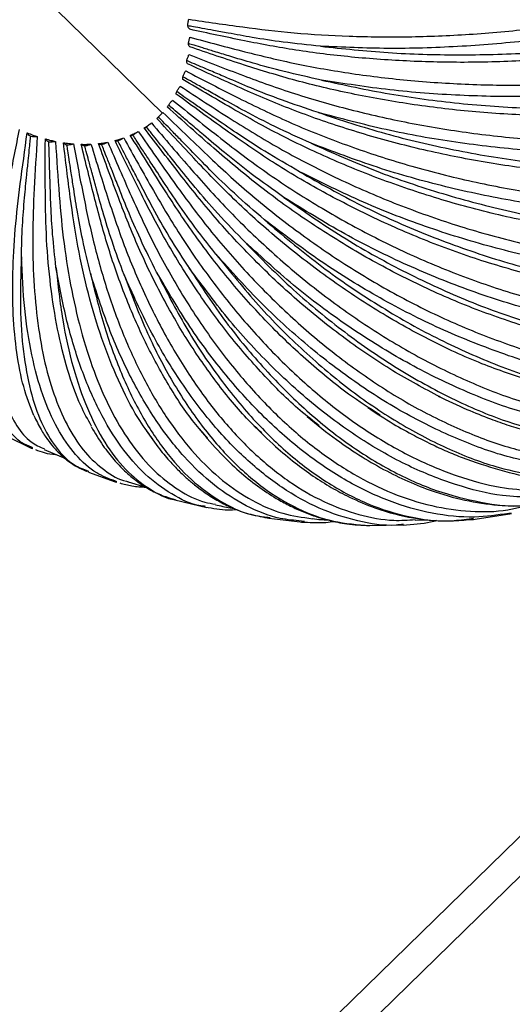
# Paper-space layout '_Trimétrica' of a CAD drawing. Header units: millimetres. Extents: x -718 to 155, y -810 to 550.
# Tile 13 of 29: x -612 to -552, y -546 to -425. Entities that reach past the tile are written whole.
import ezdxf

# ---------------------------------------------------------------- set-up
doc = ezdxf.new("R2010")
doc.units = ezdxf.units.MM

psp = doc.layouts.new('_Trimétrica')

# ---------------------------------------------------------------- linework, layer by layer
at = {"color": 7, "linetype": 'Continuous', "lineweight": 25}
for p, q in [((-594.97, -436.91), (-623.59, -408.97)), ((-595.66, -437.57), (-595.32, -437.25)), ((-613.99, -476.47), (-611.01, -477.92)), ((-611.02, -477.92), (-610.83, -477.98)), ((-610.82, -477.87), (-610.96, -477.8)), ((-609.42, -478.09), (-606.83, -479.18)), ((-604.08, -480.72), (-603.95, -480.78)), ((-603.99, -480.88), (-600.74, -482.05)), ((-600.55, -482.04), (-600.71, -481.97)), ((-600.74, -482.05), (-600.53, -482.1)), ((-599.14, -482.03), (-597, -482.69)), ((-593.44, -484.24), (-589.53, -485.17)), ((-582.14, -486.45), (-581.94, -486.49)), ((-582.08, -486.36), (-581.77, -486.4)), ((-581.96, -486.5), (-577.8, -486.98)), ((-564.07, -486.75), (-562.68, -486.68)), ((-557.49, -486.67), (-556.91, -486.64)), ((-557.47, -486.57), (-556.92, -486.51)), ((-557.02, -486.65), (-552.49, -485.96)), ((-552.32, -485.88), (-552.61, -485.91)), ((-552.6, -485.98), (-552.29, -485.91)), ((-577.96, -486.97), (-577.55, -486.97)), ((-577.59, -486.89), (-577.95, -486.85)), ((-569.77, -487.39), (-565.4, -487.33)), ((-549.81, -524.06), (-682.99, -654.05)), ((-676.71, -652.77), (-548.78, -527.92))]:
    psp.add_line(p, q, dxfattribs=at)
for points, knots in [([(-591.75, -425.44), (-589.55, -425.76), (-585.32, -426.38), (-578.83, -427.16), (-572.07, -427.56), (-564.9, -427.64), (-557.4, -427.33), (-549.67, -426.64), (-541.85, -425.54), (-534.07, -424.04), (-526.47, -422.17), (-519.2, -419.96), (-512.38, -417.45), (-506.11, -414.69), (-500.47, -411.76), (-495.52, -408.7), (-491.27, -405.58), (-487.69, -402.42), (-484.7, -399.17), (-482.29, -395.79), (-480.5, -392.28), (-479.5, -388.69), (-479.17, -385.86), (-479.48, -384.27), (-479.56, -383.86)], [0, 0, 0, 0, 0.047035, 0.090241, 0.134985, 0.181118, 0.228453, 0.276767, 0.325804, 0.375286, 0.424916, 0.474394, 0.523425, 0.571729, 0.619051, 0.66517, 0.709897, 0.753085, 0.796273, 0.841, 0.887118, 0.934441, 0.982745, 1, 1, 1, 1]), ([(-478.93, -385.16), (-478.82, -385.9), (-478.53, -387.95), (-479.18, -391.42), (-480.78, -395.52), (-483.42, -399.61), (-487.02, -403.64), (-491.54, -407.55), (-496.91, -411.27), (-503.03, -414.74), (-509.81, -417.92), (-517.17, -420.76), (-525.01, -423.24), (-533.23, -425.32), (-541.69, -426.96), (-550.28, -428.14), (-558.89, -428.85), (-567.42, -429.1), (-572.9, -428.86), (-575.63, -428.74)], [0, 0, 0, 0, 0.033907, 0.094412, 0.154446, 0.214823, 0.275607, 0.336365, 0.396868, 0.457472, 0.517541, 0.577775, 0.638302, 0.69834, 0.758679, 0.819118, 0.879147, 0.939598, 1, 1, 1, 1]), ([(-575.63, -428.74), (-572.89, -429.03), (-567.4, -429.62), (-558.83, -429.86), (-550.18, -429.64), (-541.54, -428.9), (-533.04, -427.68), (-524.79, -425.98), (-516.91, -423.82), (-509.52, -421.25), (-502.72, -418.29), (-496.59, -414.98), (-491.23, -411.37), (-486.69, -407.5), (-483.08, -403.43), (-480.42, -399.23), (-478.86, -394.98), (-478.22, -391.7), (-478.45, -389.88), (-478.5, -389.47)], [0, 0, 0, 0, 0.061175, 0.122291, 0.183895, 0.245005, 0.30619, 0.367772, 0.428838, 0.490114, 0.551635, 0.612677, 0.674069, 0.735874, 0.797652, 0.859172, 0.920795, 0.981872, 1, 1, 1, 1]), ([(-486.01, -407.24), (-486.39, -407.67), (-487.73, -409.18), (-490.69, -411.68), (-494.92, -414.74), (-499.89, -417.69), (-505.54, -420.46), (-511.83, -423.01), (-518.68, -425.26), (-525.98, -427.17), (-533.61, -428.69), (-541.43, -429.81), (-549.29, -430.5), (-557.06, -430.77), (-564.61, -430.63), (-571.82, -430.12), (-578.62, -429.28), (-585.15, -428.06), (-589.41, -427.14), (-591.63, -426.66)], [0, 0, 0, 0, 0.022212, 0.078286, 0.136359, 0.196238, 0.257681, 0.320397, 0.384058, 0.448299, 0.512737, 0.576983, 0.640652, 0.703382, 0.76484, 0.824739, 0.882833, 0.938931, 1, 1, 1, 1]), ([(-591.87, -426.23), (-591.86, -426.1), (-591.83, -425.83), (-591.78, -425.57), (-591.75, -425.44)], [0, 0, 0, 0, 0.49956, 1, 1, 1, 1]), ([(-575.63, -428.74), (-577.17, -428.58), (-580, -428.28), (-583.75, -427.72), (-586.54, -427.2), (-588.59, -426.83), (-590, -426.57), (-591.06, -426.38), (-591.64, -426.28), (-591.87, -426.23)], [0, 0, 0, 0, 0.2723437, 0.5031161, 0.6895111, 0.8011647, 0.8901308, 0.9564093, 1, 1, 1, 1]), ([(-591.63, -426.66), (-591.68, -426.61), (-591.77, -426.5), (-591.83, -426.32), (-591.87, -426.23)], [0, 0, 0, 0, 0.499434, 1, 1, 1, 1]), ([(-591.79, -428.41), (-591.76, -428.28), (-591.71, -428.02), (-591.64, -427.76), (-591.6, -427.63)], [0, 0, 0, 0, 0.49956, 1, 1, 1, 1]), ([(-591.6, -427.63), (-589.37, -428.23), (-585.1, -429.38), (-578.56, -430.96), (-571.75, -432.14), (-564.53, -433), (-556.96, -433.48), (-549.18, -433.55), (-541.31, -433.18), (-533.48, -432.36), (-525.84, -431.12), (-518.56, -429.43), (-513.2, -427.91), (-510.47, -426.86), (-509.85, -426.62)], [0, 0, 0, 0, 0.0874658, 0.1678122, 0.2510183, 0.3368076, 0.4248321, 0.5146765, 0.6058666, 0.6978823, 0.7901744, 0.8821838, 0.9733614, 1, 1, 1, 1]), ([(-575.49, -432.88), (-577.03, -432.54), (-579.87, -431.92), (-583.63, -430.9), (-586.44, -430.04), (-588.5, -429.41), (-589.92, -428.98), (-590.98, -428.66), (-591.56, -428.48), (-591.79, -428.41)], [0, 0, 0, 0, 0.272345, 0.503118, 0.689513, 0.801166, 0.890132, 0.95641, 1, 1, 1, 1]), ([(-591.63, -428.81), (-591.66, -428.76), (-591.73, -428.66), (-591.77, -428.49), (-591.79, -428.41)], [0, 0, 0, 0, 0.499434, 1, 1, 1, 1]), ([(-521.08, -434.95), (-522.71, -435.28), (-526.77, -436.09), (-533.62, -436.86), (-541.43, -437.32), (-549.29, -437.29), (-557.06, -436.81), (-564.61, -435.9), (-571.82, -434.61), (-578.62, -433.01), (-585.15, -431.01), (-589.41, -429.56), (-591.63, -428.81)], [0, 0, 0, 0, 0.073158, 0.181413, 0.289343, 0.396306, 0.501689, 0.604939, 0.705566, 0.803163, 0.897406, 1, 1, 1, 1]), ([(-591.99, -430.49), (-591.95, -430.37), (-591.87, -430.12), (-591.77, -429.87), (-591.72, -429.74)], [0, 0, 0, 0, 0.49956, 1, 1, 1, 1]), ([(-591.72, -429.74), (-589.51, -430.61), (-585.27, -432.28), (-578.78, -434.62), (-572.01, -436.55), (-564.83, -438.18), (-557.31, -439.42), (-549.58, -440.22), (-541.73, -440.57), (-533.97, -440.37), (-528.75, -440.04), (-526.25, -439.64), (-526.18, -439.63)], [0, 0, 0, 0, 0.110318, 0.211657, 0.316603, 0.424807, 0.53583, 0.649148, 0.764164, 0.880221, 0.996627, 1, 1, 1, 1]), ([(-514.35, -429.55), (-515.13, -429.8), (-518.36, -430.87), (-524.54, -432.26), (-532.77, -433.7), (-541.29, -434.59), (-549.95, -434.98), (-558.62, -434.82), (-567.2, -434.18), (-572.73, -433.31), (-575.49, -432.88)], [0, 0, 0, 0, 0.043612, 0.180712, 0.316706, 0.45338, 0.590281, 0.726254, 0.863183, 1, 1, 1, 1]), ([(-575.87, -436.86), (-577.39, -436.35), (-580.21, -435.41), (-583.93, -433.95), (-586.71, -432.76), (-588.74, -431.89), (-590.14, -431.29), (-591.19, -430.84), (-591.76, -430.59), (-591.99, -430.49)], [0, 0, 0, 0, 0.2723439, 0.5031164, 0.6895115, 0.801165, 0.8901311, 0.9564094, 1, 1, 1, 1]), ([(-591.91, -430.87), (-591.93, -430.83), (-591.98, -430.73), (-591.99, -430.57), (-591.99, -430.49)], [0, 0, 0, 0, 0.4994343, 1, 1, 1, 1]), ([(-530.27, -444.42), (-531.74, -444.5), (-535.71, -444.72), (-542.41, -444.49), (-550.17, -443.8), (-557.84, -442.59), (-565.29, -440.95), (-572.4, -438.92), (-579.1, -436.58), (-585.53, -433.83), (-589.72, -431.89), (-591.91, -430.87)], [0, 0, 0, 0, 0.072123, 0.194464, 0.315707, 0.43516, 0.552194, 0.666256, 0.776884, 0.883709, 1, 1, 1, 1]), ([(-592.46, -432.81), (-592.47, -432.77), (-592.49, -432.69), (-592.48, -432.54), (-592.47, -432.47)], [0, 0, 0, 0, 0.499434, 1, 1, 1, 1]), ([(-592.47, -432.47), (-592.42, -432.35), (-592.31, -432.11), (-592.18, -431.87), (-592.12, -431.75)], [0, 0, 0, 0, 0.49956, 1, 1, 1, 1]), ([(-576.78, -440.61), (-578.26, -439.94), (-581, -438.71), (-584.63, -436.84), (-587.33, -435.33), (-589.31, -434.23), (-590.67, -433.47), (-591.68, -432.91), (-592.25, -432.59), (-592.47, -432.47)], [0, 0, 0, 0, 0.272344, 0.503116, 0.689511, 0.801165, 0.890131, 0.956409, 1, 1, 1, 1]), ([(-592.12, -431.75), (-589.96, -432.87), (-585.82, -435.03), (-579.47, -438.1), (-572.85, -440.75), (-565.81, -443.1), (-558.44, -445.05), (-550.84, -446.57), (-543.15, -447.54), (-537.29, -447.99), (-534.1, -447.93), (-533.39, -447.92)], [0, 0, 0, 0, 0.120805, 0.231777, 0.346698, 0.465187, 0.586764, 0.710854, 0.836803, 0.963892, 1, 1, 1, 1]), ([(-593.21, -434.29), (-593.15, -434.18), (-593.01, -433.96), (-592.87, -433.73), (-592.79, -433.62)], [0, 0, 0, 0, 0.49956, 1, 1, 1, 1]), ([(-592.79, -433.62), (-590.72, -434.98), (-586.74, -437.58), (-580.63, -441.33), (-574.25, -444.65), (-567.46, -447.67), (-560.32, -450.3), (-552.96, -452.45), (-545.49, -454.11), (-540.58, -454.72), (-538.12, -455.03)], [0, 0, 0, 0, 0.12546, 0.240708, 0.360059, 0.483114, 0.609376, 0.738248, 0.86905, 1, 1, 1, 1]), ([(-536.03, -451.98), (-536.29, -451.97), (-539, -451.9), (-544.34, -451.22), (-551.91, -449.91), (-559.39, -448.02), (-566.64, -445.69), (-573.56, -442.96), (-580.06, -439.93), (-586.29, -436.47), (-590.35, -434.06), (-592.46, -432.81)], [0, 0, 0, 0, 0.013764, 0.143799, 0.272667, 0.399634, 0.524029, 0.645265, 0.762851, 0.876395, 1, 1, 1, 1]), ([(-575.49, -432.88), (-572.74, -433.48), (-567.25, -434.67), (-558.68, -435.8), (-550.04, -436.42), (-541.39, -436.48), (-532.9, -435.97), (-525.51, -435.09), (-521.17, -434.15), (-519.44, -433.78)], [0, 0, 0, 0, 0.149692, 0.299241, 0.449982, 0.599515, 0.749232, 0.89992, 1, 1, 1, 1]), ([(-593.28, -434.59), (-593.28, -434.56), (-593.28, -434.49), (-593.24, -434.36), (-593.21, -434.29)], [0, 0, 0, 0, 0.4994343, 1, 1, 1, 1]), ([(-540.35, -458.63), (-542.63, -458.25), (-547.32, -457.46), (-554.5, -455.51), (-561.69, -453.02), (-568.65, -450.04), (-575.26, -446.67), (-581.48, -443.01), (-587.41, -438.91), (-591.27, -436.07), (-593.28, -434.59)], [0, 0, 0, 0, 0.124849, 0.25657, 0.386347, 0.513495, 0.637414, 0.757602, 0.873659, 1, 1, 1, 1]), ([(-578.2, -444.09), (-579.62, -443.27), (-582.25, -441.76), (-585.72, -439.51), (-588.3, -437.71), (-590.19, -436.4), (-591.49, -435.49), (-592.46, -434.82), (-593, -434.44), (-593.21, -434.29)], [0, 0, 0, 0, 0.272344, 0.503117, 0.689512, 0.801165, 0.890131, 0.95641, 1, 1, 1, 1]), ([(-594.35, -436.18), (-594.34, -436.16), (-594.32, -436.11), (-594.25, -436), (-594.21, -435.94)], [0, 0, 0, 0, 0.499434, 1, 1, 1, 1]), ([(-543.55, -464.84), (-543.69, -464.81), (-546.11, -464.41), (-550.92, -462.99), (-557.87, -460.56), (-564.69, -457.49), (-571.27, -453.95), (-577.5, -450), (-583.33, -445.77), (-588.87, -441.09), (-592.47, -437.87), (-594.35, -436.18)], [0, 0, 0, 0, 0.0081141, 0.1388941, 0.2685008, 0.3961947, 0.5213021, 0.6432327, 0.7614919, 0.8756866, 1, 1, 1, 1]), ([(-594.21, -435.94), (-594.14, -435.84), (-593.98, -435.64), (-593.81, -435.43), (-593.73, -435.32)], [0, 0, 0, 0, 0.49956, 1, 1, 1, 1]), ([(-580.1, -447.23), (-581.45, -446.28), (-583.92, -444.52), (-587.18, -441.93), (-589.61, -439.87), (-591.38, -438.36), (-592.6, -437.32), (-593.51, -436.54), (-594.02, -436.11), (-594.21, -435.94)], [0, 0, 0, 0, 0.272345, 0.503117, 0.689513, 0.801166, 0.890132, 0.95641, 1, 1, 1, 1]), ([(-593.73, -435.32), (-591.77, -436.89), (-588.02, -439.91), (-582.25, -444.28), (-576.19, -448.2), (-569.74, -451.84), (-562.94, -455.08), (-555.9, -457.82), (-548.83, -460.03), (-544.18, -460.97), (-541.9, -461.43)], [0, 0, 0, 0, 0.126018, 0.241778, 0.361659, 0.485261, 0.612084, 0.741529, 0.872912, 1, 1, 1, 1]), ([(-595.66, -437.57), (-595.64, -437.56), (-595.59, -437.52), (-595.5, -437.43), (-595.46, -437.39)], [0, 0, 0, 0, 0.499434, 1, 1, 1, 1]), ([(-595.46, -437.39), (-595.37, -437.3), (-595.19, -437.12), (-595, -436.93), (-594.9, -436.83)], [0, 0, 0, 0, 0.49956, 1, 1, 1, 1]), ([(-582.47, -449.99), (-583.71, -448.92), (-586, -446.94), (-589, -444.05), (-591.22, -441.75), (-592.85, -440.08), (-593.98, -438.92), (-594.81, -438.06), (-595.27, -437.58), (-595.46, -437.39)], [0, 0, 0, 0, 0.272344, 0.503117, 0.689512, 0.801165, 0.890131, 0.95641, 1, 1, 1, 1]), ([(-594.9, -436.83), (-593.1, -438.59), (-589.63, -441.97), (-584.28, -446.88), (-578.65, -451.35), (-572.62, -455.53), (-566.24, -459.3), (-559.61, -462.59), (-552.85, -465.24), (-547.8, -466.89), (-545.08, -467.41), (-544.59, -467.5)], [0, 0, 0, 0, 0.121787, 0.233661, 0.349516, 0.468969, 0.591534, 0.716632, 0.843605, 0.971727, 1, 1, 1, 1]), ([(-527.56, -441.12), (-529.51, -441.33), (-534.17, -441.83), (-541.88, -441.94), (-550.48, -441.56), (-559.1, -440.57), (-567.64, -439.06), (-573.13, -437.59), (-575.87, -436.86)], [0, 0, 0, 0, 0.125115, 0.300112, 0.475398, 0.649498, 0.82482, 1, 1, 1, 1]), ([(-575.87, -436.86), (-573.16, -437.75), (-567.76, -439.53), (-559.3, -441.5), (-550.76, -442.94), (-542.23, -443.73), (-535.15, -443.97), (-531.05, -443.71), (-529.65, -443.62)], [0, 0, 0, 0, 0.1810386, 0.3619055, 0.5442128, 0.7250596, 0.9061288, 1, 1, 1, 1]), ([(-597.18, -438.73), (-597.01, -438.62), (-596.71, -438.42), (-596.43, -438.21), (-596.31, -438.11)], [0, 0, 0, 0, 0.56281, 1, 1, 1, 1]), ([(-597.18, -438.73), (-597.15, -438.72), (-597.09, -438.71), (-596.98, -438.65), (-596.92, -438.61)], [0, 0, 0, 0, 0.499434, 1, 1, 1, 1]), ([(-596.92, -438.61), (-596.82, -438.53), (-596.62, -438.38), (-596.41, -438.2), (-596.31, -438.11)], [0, 0, 0, 0, 0.49956, 1, 1, 1, 1]), ([(-585.26, -452.32), (-586.38, -451.14), (-588.45, -448.98), (-591.14, -445.83), (-593.13, -443.35), (-594.59, -441.53), (-595.6, -440.27), (-596.34, -439.34), (-596.76, -438.82), (-596.92, -438.61)], [0, 0, 0, 0, 0.272344, 0.503116, 0.689511, 0.801165, 0.890131, 0.956409, 1, 1, 1, 1]), ([(-596.31, -438.11), (-594.68, -440.04), (-591.55, -443.73), (-586.71, -449.11), (-581.58, -454.03), (-576.06, -458.68), (-570.18, -462.91), (-564.04, -466.65), (-557.74, -469.75), (-552, -472.03), (-548.44, -472.92), (-546.97, -473.29)], [0, 0, 0, 0, 0.114681, 0.220027, 0.329123, 0.441606, 0.55702, 0.67482, 0.794384, 0.91503, 1, 1, 1, 1]), ([(-549.57, -469.81), (-551.54, -469.16), (-555.68, -467.81), (-561.99, -464.92), (-568.35, -461.39), (-574.46, -457.34), (-580.22, -452.9), (-585.59, -448.17), (-590.66, -442.99), (-593.94, -439.43), (-595.66, -437.57)], [0, 0, 0, 0, 0.120538, 0.252907, 0.383323, 0.511098, 0.635627, 0.756408, 0.873037, 1, 1, 1, 1]), ([(-612.48, -438.93), (-612.89, -440.96), (-613.68, -444.86), (-614.71, -450.53), (-615.35, -455.74), (-615.65, -460.68), (-615.57, -465.21), (-615.07, -469.22), (-614.16, -472.63), (-612.82, -475.31), (-611.24, -477.18), (-609.95, -477.77), (-609.39, -478.02)], [0, 0, 0, 0, 0.101567, 0.194868, 0.291489, 0.391109, 0.493326, 0.597655, 0.703547, 0.810398, 0.91757, 1, 1, 1, 1]), ([(-610.69, -473.93), (-611.13, -472.8), (-612.01, -470.56), (-612.82, -466.36), (-613.26, -461.69), (-613.31, -456.6), (-613.02, -451.24), (-612.35, -445.42), (-611.79, -441.43), (-611.5, -439.34)], [0, 0, 0, 0, 0.150512, 0.298802, 0.444089, 0.585687, 0.723021, 0.855635, 1, 1, 1, 1]), ([(-612.21, -454.5), (-612.18, -453.23), (-612.11, -450.9), (-611.86, -447.51), (-611.59, -444.84), (-611.39, -442.89), (-611.26, -441.54), (-611.15, -440.53), (-611.1, -439.98), (-611.07, -439.76)], [0, 0, 0, 0, 0.2723439, 0.5031165, 0.6895116, 0.8011651, 0.8901311, 0.9564095, 1, 1, 1, 1]), ([(-611.5, -439.34), (-611.27, -439.43), (-610.86, -439.59), (-610.45, -439.73), (-610.27, -439.79)], [0, 0, 0, 0, 0.558928, 1, 1, 1, 1]), ([(-611.5, -439.34), (-611.45, -439.42), (-611.34, -439.57), (-611.16, -439.7), (-611.07, -439.76)], [0, 0, 0, 0, 0.499434, 1, 1, 1, 1]), ([(-611.07, -439.76), (-610.94, -439.78), (-610.67, -439.81), (-610.41, -439.8), (-610.27, -439.79)], [0, 0, 0, 0, 0.49956, 1, 1, 1, 1]), ([(-610.27, -439.79), (-610.41, -441.92), (-610.66, -446.02), (-610.89, -452.01), (-610.74, -457.53), (-610.25, -462.77), (-609.38, -467.61), (-608.11, -471.92), (-606.46, -475.6), (-604.45, -478.59), (-602.06, -480.7), (-600.27, -481.83), (-599.22, -482.01), (-599.14, -482.02)], [0, 0, 0, 0, 0.098347, 0.188688, 0.282245, 0.378707, 0.477682, 0.578703, 0.681237, 0.784699, 0.888473, 0.991928, 1, 1, 1, 1]), ([(-598.89, -439.63), (-598.7, -439.55), (-598.37, -439.4), (-598.05, -439.24), (-597.91, -439.16)], [0, 0, 0, 0, 0.562223, 1, 1, 1, 1]), ([(-598.89, -439.63), (-598.85, -439.64), (-598.78, -439.65), (-598.65, -439.61), (-598.58, -439.59)], [0, 0, 0, 0, 0.499434, 1, 1, 1, 1]), ([(-568.35, -473.87), (-569.64, -473.04), (-572.72, -471.06), (-577.42, -467.16), (-582.38, -462.4), (-586.97, -457.21), (-591.18, -451.74), (-595.08, -445.81), (-597.58, -441.75), (-598.89, -439.63)], [0, 0, 0, 0, 0.111176, 0.266333, 0.418348, 0.566502, 0.710196, 0.84895, 1, 1, 1, 1]), ([(-598.58, -439.59), (-598.47, -439.52), (-598.25, -439.39), (-598.03, -439.24), (-597.91, -439.16)], [0, 0, 0, 0, 0.49956, 1, 1, 1, 1]), ([(-588.42, -454.18), (-589.4, -452.93), (-591.22, -450.62), (-593.57, -447.27), (-595.3, -444.62), (-596.56, -442.69), (-597.43, -441.35), (-598.08, -440.36), (-598.44, -439.81), (-598.58, -439.59)], [0, 0, 0, 0, 0.272344, 0.503117, 0.689512, 0.801165, 0.890131, 0.956409, 1, 1, 1, 1]), ([(-597.91, -439.16), (-596.49, -441.22), (-593.75, -445.17), (-589.5, -450.92), (-584.94, -456.22), (-579.99, -461.24), (-574.7, -465.85), (-569.12, -469.94), (-563.35, -473.43), (-557.49, -476.17), (-552.53, -477.97), (-549.59, -478.52), (-548.57, -478.72)], [0, 0, 0, 0, 0.104194, 0.199908, 0.299028, 0.401225, 0.506085, 0.613112, 0.721743, 0.831358, 0.941301, 1, 1, 1, 1]), ([(-561, -471.66), (-562.94, -470.63), (-566.86, -468.56), (-572.62, -464.62), (-578.19, -460.18), (-583.4, -455.31), (-588.22, -450.17), (-592.74, -444.57), (-595.66, -440.73), (-597.18, -438.73)], [0, 0, 0, 0, 0.146003, 0.29508, 0.441139, 0.583488, 0.721551, 0.854869, 1, 1, 1, 1]), ([(-603.64, -475.22), (-604.09, -474.42), (-605.21, -472.4), (-606.6, -468.42), (-607.83, -463.5), (-608.68, -458.14), (-609.18, -452.52), (-609.31, -446.43), (-609.29, -442.26), (-609.28, -440.08)], [0, 0, 0, 0, 0.10512, 0.261334, 0.414385, 0.563548, 0.708221, 0.847921, 1, 1, 1, 1]), ([(-609.28, -440.08), (-609.05, -440.14), (-608.64, -440.25), (-608.23, -440.34), (-608.05, -440.38)], [0, 0, 0, 0, 0.5594738, 1, 1, 1, 1]), ([(-609.28, -440.08), (-609.23, -440.15), (-609.12, -440.27), (-608.94, -440.37), (-608.85, -440.42)], [0, 0, 0, 0, 0.4994343, 1, 1, 1, 1]), ([(-608.85, -440.42), (-608.72, -440.43), (-608.45, -440.43), (-608.18, -440.4), (-608.05, -440.38)], [0, 0, 0, 0, 0.49956, 1, 1, 1, 1]), ([(-607.98, -455.76), (-608.13, -454.44), (-608.4, -452.01), (-608.61, -448.48), (-608.69, -445.71), (-608.76, -443.67), (-608.8, -442.27), (-608.83, -441.23), (-608.85, -440.65), (-608.85, -440.42)], [0, 0, 0, 0, 0.272344, 0.503116, 0.689511, 0.801165, 0.890131, 0.956409, 1, 1, 1, 1]), ([(-608.05, -440.38), (-607.9, -442.59), (-607.62, -446.83), (-607.05, -453.03), (-606.1, -458.76), (-604.81, -464.21), (-603.14, -469.26), (-601.1, -473.78), (-598.71, -477.66), (-596.01, -480.82), (-593.01, -483.13), (-590.48, -484.45), (-588.91, -484.71), (-588.47, -484.77)], [0, 0, 0, 0, 0.09539, 0.183016, 0.273761, 0.367323, 0.463323, 0.561307, 0.660759, 0.761112, 0.861766, 0.962111, 1, 1, 1, 1]), ([(-607.07, -440.55), (-606.84, -440.58), (-606.43, -440.64), (-606.03, -440.67), (-605.85, -440.69)], [0, 0, 0, 0, 0.560015, 1, 1, 1, 1]), ([(-596.19, -476.76), (-596.79, -475.93), (-598.3, -473.85), (-600.38, -469.73), (-602.41, -464.64), (-604.05, -459.12), (-605.35, -453.33), (-606.28, -447.07), (-606.8, -442.78), (-607.07, -440.55)], [0, 0, 0, 0, 0.10368, 0.260146, 0.413442, 0.562846, 0.707752, 0.847676, 1, 1, 1, 1]), ([(-607.07, -440.55), (-607.01, -440.6), (-606.91, -440.71), (-606.73, -440.78), (-606.64, -440.81)], [0, 0, 0, 0, 0.499434, 1, 1, 1, 1]), ([(-606.64, -440.81), (-606.51, -440.8), (-606.24, -440.78), (-605.98, -440.72), (-605.85, -440.69)], [0, 0, 0, 0, 0.49956, 1, 1, 1, 1]), ([(-603.77, -456.51), (-604.1, -455.16), (-604.7, -452.66), (-605.37, -449.06), (-605.81, -446.21), (-606.13, -444.14), (-606.35, -442.71), (-606.52, -441.64), (-606.61, -441.05), (-606.64, -440.81)], [0, 0, 0, 0, 0.272343, 0.503116, 0.689511, 0.801164, 0.89013, 0.956409, 1, 1, 1, 1]), ([(-605.85, -440.69), (-605.42, -442.94), (-604.61, -447.26), (-603.24, -453.57), (-601.51, -459.41), (-599.42, -464.98), (-596.96, -470.14), (-594.16, -474.77), (-591.03, -478.75), (-587.64, -482.01), (-584.02, -484.43), (-580.34, -486.04), (-577.83, -486.39), (-576.62, -486.56)], [0, 0, 0, 0, 0.0903516, 0.1733488, 0.2593001, 0.3479198, 0.4388485, 0.5316571, 0.6258558, 0.7209073, 0.8162445, 0.9112895, 1, 1, 1, 1]), ([(-604.89, -440.74), (-604.66, -440.74), (-604.27, -440.75), (-603.87, -440.73), (-603.7, -440.72)], [0, 0, 0, 0, 0.560556, 1, 1, 1, 1]), ([(-589.46, -476.68), (-590.01, -476.07), (-591.7, -474.17), (-594.25, -470.25), (-597.06, -465.11), (-599.5, -459.51), (-601.57, -453.66), (-603.29, -447.33), (-604.34, -443), (-604.89, -440.74)], [0, 0, 0, 0, 0.077445, 0.238491, 0.396274, 0.550051, 0.699198, 0.843218, 1, 1, 1, 1]), ([(-604.89, -440.74), (-604.83, -440.78), (-604.73, -440.86), (-604.56, -440.9), (-604.48, -440.92)], [0, 0, 0, 0, 0.499434, 1, 1, 1, 1]), ([(-604.48, -440.92), (-604.35, -440.9), (-604.09, -440.85), (-603.83, -440.77), (-603.7, -440.72)], [0, 0, 0, 0, 0.49956, 1, 1, 1, 1]), ([(-599.65, -456.72), (-600.15, -455.36), (-601.08, -452.85), (-602.2, -449.22), (-602.99, -446.36), (-603.56, -444.27), (-603.96, -442.83), (-604.25, -441.75), (-604.41, -441.16), (-604.48, -440.92)], [0, 0, 0, 0, 0.272344, 0.503116, 0.689511, 0.801165, 0.890131, 0.956409, 1, 1, 1, 1]), ([(-603.7, -440.72), (-603.01, -442.98), (-601.67, -447.31), (-599.52, -453.63), (-597.02, -459.48), (-594.16, -465.06), (-590.94, -470.23), (-587.38, -474.87), (-583.54, -478.87), (-579.48, -482.13), (-575.26, -484.58), (-570.96, -486.15), (-567.22, -486.87), (-564.93, -486.73), (-564.07, -486.67)], [0, 0, 0, 0, 0.085069, 0.163213, 0.244138, 0.327576, 0.413188, 0.50057, 0.589261, 0.678755, 0.768517, 0.858005, 0.946684, 1, 1, 1, 1]), ([(-602.77, -440.65), (-602.56, -440.62), (-602.18, -440.58), (-601.81, -440.51), (-601.64, -440.48)], [0, 0, 0, 0, 0.561102, 1, 1, 1, 1]), ([(-582.79, -476.07), (-583.34, -475.56), (-585.26, -473.77), (-588.32, -469.99), (-591.89, -464.89), (-595.08, -459.32), (-597.91, -453.5), (-600.4, -447.2), (-601.96, -442.89), (-602.77, -440.65)], [0, 0, 0, 0, 0.0656676, 0.2287691, 0.3885668, 0.5443068, 0.6953574, 0.8412164, 1, 1, 1, 1]), ([(-602.77, -440.65), (-602.73, -440.68), (-602.63, -440.73), (-602.47, -440.75), (-602.39, -440.76)], [0, 0, 0, 0, 0.499434, 1, 1, 1, 1]), ([(-602.39, -440.76), (-602.26, -440.72), (-602.01, -440.64), (-601.77, -440.53), (-601.64, -440.48)], [0, 0, 0, 0, 0.49956, 1, 1, 1, 1]), ([(-595.67, -456.4), (-596.35, -455.05), (-597.59, -452.56), (-599.15, -448.97), (-600.26, -446.14), (-601.08, -444.07), (-601.65, -442.64), (-602.07, -441.58), (-602.3, -440.99), (-602.39, -440.76)], [0, 0, 0, 0, 0.272344, 0.503116, 0.689511, 0.801165, 0.890131, 0.956409, 1, 1, 1, 1]), ([(-601.64, -440.48), (-600.69, -442.7), (-598.85, -446.97), (-595.95, -453.2), (-592.72, -458.97), (-589.12, -464.46), (-585.16, -469.54), (-580.88, -474.1), (-576.35, -478.01), (-571.65, -481.19), (-566.85, -483.57), (-562.04, -485.11), (-557.32, -485.74), (-553.7, -485.73), (-551.73, -485.25), (-551.23, -485.13)], [0, 0, 0, 0, 0.079973, 0.153436, 0.229514, 0.307954, 0.388438, 0.470586, 0.553964, 0.638097, 0.722483, 0.80661, 0.889976, 0.972108, 1, 1, 1, 1]), ([(-600.76, -440.28), (-600.56, -440.22), (-600.2, -440.12), (-599.86, -440.01), (-599.7, -439.95)], [0, 0, 0, 0, 0.561656, 1, 1, 1, 1]), ([(-575.79, -475.18), (-576.56, -474.58), (-578.93, -472.75), (-582.68, -468.96), (-586.97, -463.98), (-590.89, -458.55), (-594.43, -452.86), (-597.65, -446.7), (-599.7, -442.48), (-600.76, -440.28)], [0, 0, 0, 0, 0.078496, 0.2393581, 0.3969618, 0.5505635, 0.6995402, 0.8433965, 1, 1, 1, 1]), ([(-600.76, -440.28), (-600.72, -440.29), (-600.63, -440.33), (-600.49, -440.32), (-600.41, -440.31)], [0, 0, 0, 0, 0.499434, 1, 1, 1, 1]), ([(-600.41, -440.31), (-600.3, -440.26), (-600.06, -440.15), (-599.82, -440.02), (-599.7, -439.95)], [0, 0, 0, 0, 0.49956, 1, 1, 1, 1]), ([(-591.91, -455.55), (-592.75, -454.24), (-594.29, -451.82), (-596.26, -448.32), (-597.69, -445.56), (-598.74, -443.54), (-599.46, -442.15), (-600, -441.11), (-600.3, -440.54), (-600.41, -440.31)], [0, 0, 0, 0, 0.272344, 0.503116, 0.689511, 0.801165, 0.890131, 0.956409, 1, 1, 1, 1]), ([(-599.7, -439.95), (-598.5, -442.11), (-596.2, -446.25), (-592.59, -452.3), (-588.67, -457.87), (-584.37, -463.18), (-579.71, -468.07), (-574.76, -472.44), (-569.59, -476.18), (-564.28, -479.21), (-558.94, -481.42), (-554.02, -482.79), (-550.97, -483.03), (-549.64, -483.14)], [0, 0, 0, 0, 0.0917517, 0.1760351, 0.2633184, 0.3533115, 0.4456492, 0.539896, 0.6355545, 0.7320791, 0.8288936, 0.9254115, 1, 1, 1, 1]), ([(-534.39, -449.29), (-534.63, -449.29), (-537.56, -449.36), (-543.44, -448.88), (-551.88, -447.8), (-560.35, -446.01), (-568.72, -443.68), (-574.09, -441.63), (-576.78, -440.61)], [0, 0, 0, 0, 0.0177313, 0.2142071, 0.4110084, 0.6064775, 0.8033182, 1, 1, 1, 1]), ([(-576.78, -440.61), (-574.15, -441.78), (-568.9, -444.11), (-560.67, -446.88), (-552.35, -449.06), (-544.01, -450.62), (-538.58, -451.09), (-535.86, -451.33)], [0, 0, 0, 0, 0.199903, 0.399615, 0.600919, 0.80061, 1, 1, 1, 1]), ([(-538.79, -456.26), (-541.16, -455.97), (-546.23, -455.35), (-554.14, -453.55), (-562.33, -451.06), (-570.42, -447.95), (-575.61, -445.38), (-578.2, -444.09)], [0, 0, 0, 0, 0.180723, 0.385911, 0.589709, 0.794937, 1, 1, 1, 1]), ([(-578.2, -444.09), (-575.69, -445.51), (-570.67, -448.34), (-562.77, -451.85), (-554.77, -454.72), (-547.11, -456.85), (-542.23, -457.65), (-539.99, -458.02)], [0, 0, 0, 0, 0.205771, 0.411348, 0.618561, 0.824115, 1, 1, 1, 1]), ([(-542.49, -462.61), (-544.76, -462.15), (-549.63, -461.19), (-557.19, -458.79), (-565.02, -455.63), (-572.73, -451.82), (-577.65, -448.76), (-580.1, -447.23)], [0, 0, 0, 0, 0.180026, 0.385388, 0.58936, 0.794763, 1, 1, 1, 1]), ([(-580.1, -447.23), (-577.74, -448.88), (-573.03, -452.16), (-565.57, -456.33), (-557.99, -459.83), (-550.46, -462.6), (-545.56, -463.78), (-543.16, -464.36)], [0, 0, 0, 0, 0.201705, 0.403218, 0.606337, 0.807828, 1, 1, 1, 1]), ([(-544.96, -468.71), (-545.37, -468.63), (-548.18, -468.12), (-553.57, -466.36), (-561, -463.42), (-568.37, -459.64), (-575.6, -455.22), (-580.18, -451.73), (-582.47, -449.99)], [0, 0, 0, 0, 0.032509, 0.226029, 0.419869, 0.612398, 0.806277, 1, 1, 1, 1]), ([(-582.47, -449.99), (-580.3, -451.83), (-575.95, -455.51), (-569.03, -460.24), (-561.96, -464.31), (-554.8, -467.53), (-549.36, -469.54), (-546.38, -470.19), (-545.73, -470.33)], [0, 0, 0, 0, 0.1892567, 0.3783339, 0.568917, 0.7579732, 0.9472619, 1, 1, 1, 1]), ([(-610.96, -477.8), (-611.35, -477.65), (-612.55, -477.18), (-614.1, -475.39), (-615.58, -472.52), (-616.56, -468.74), (-617.03, -464.15), (-617.03, -458.86), (-616.61, -454.78), (-616.39, -452.73)], [0, 0, 0, 0, 0.0750278, 0.2285646, 0.382869, 0.537429, 0.6909428, 0.8455338, 1, 1, 1, 1]), ([(-547.32, -474.41), (-548.77, -474.07), (-552.48, -473.18), (-558.6, -470.77), (-565.52, -467.33), (-572.34, -463.05), (-578.99, -458.1), (-583.17, -454.24), (-585.26, -452.32)], [0, 0, 0, 0, 0.113124, 0.290519, 0.468208, 0.644694, 0.822419, 1, 1, 1, 1]), ([(-585.26, -452.32), (-583.3, -454.32), (-579.38, -458.33), (-573.09, -463.53), (-566.61, -468.05), (-560.01, -471.73), (-553.72, -474.5), (-549.71, -475.59), (-547.86, -476.09)], [0, 0, 0, 0, 0.17089, 0.341617, 0.513705, 0.684413, 0.855332, 1, 1, 1, 1]), ([(-548.81, -479.76), (-549.75, -479.6), (-552.74, -479.11), (-557.95, -477.28), (-564.33, -474.33), (-570.66, -470.47), (-576.85, -465.79), (-582.84, -460.4), (-586.56, -456.25), (-588.42, -454.18)], [0, 0, 0, 0, 0.070638, 0.224903, 0.37994, 0.535234, 0.689476, 0.844801, 1, 1, 1, 1]), ([(-588.42, -454.18), (-586.7, -456.31), (-583.27, -460.58), (-577.68, -466.16), (-571.88, -471.02), (-565.9, -475.06), (-559.85, -478.19), (-554.17, -480.36), (-550.59, -481.02), (-548.99, -481.31)], [0, 0, 0, 0, 0.14658, 0.293021, 0.440628, 0.587053, 0.733657, 0.881213, 1, 1, 1, 1]), ([(-612.21, -454.5), (-612.28, -456.59), (-612.43, -460.78), (-612.03, -466.24), (-611.17, -470.99), (-609.83, -474.93), (-608.03, -477.95), (-606.11, -479.94), (-604.65, -480.5), (-604.08, -480.72)], [0, 0, 0, 0, 0.1505444, 0.3009461, 0.4525456, 0.6029305, 0.7535004, 0.9050474, 1, 1, 1, 1]), ([(-600.71, -481.97), (-601.49, -481.67), (-603.27, -481.01), (-605.65, -478.82), (-607.87, -475.65), (-609.66, -471.56), (-611, -466.63), (-611.91, -460.99), (-612.11, -456.66), (-612.21, -454.5)], [0, 0, 0, 0, 0.114937, 0.26185, 0.409496, 0.557387, 0.704278, 0.852199, 1, 1, 1, 1]), ([(-589.68, -485.06), (-589.88, -485.04), (-591.34, -484.89), (-593.85, -483.64), (-597.14, -481.26), (-600.09, -477.84), (-602.7, -473.55), (-604.91, -468.39), (-606.73, -462.51), (-607.57, -458.01), (-607.98, -455.76)], [0, 0, 0, 0, 0.022059, 0.162249, 0.301308, 0.441062, 0.581047, 0.720086, 0.860099, 1, 1, 1, 1]), ([(-607.98, -455.76), (-607.74, -457.96), (-607.26, -462.35), (-605.94, -468.12), (-604.22, -473.16), (-602.06, -477.35), (-599.52, -480.69), (-596.6, -482.96), (-594.5, -484.13), (-593.32, -484.26), (-593.3, -484.26)], [0, 0, 0, 0, 0.142254, 0.284374, 0.427625, 0.569729, 0.712007, 0.855209, 0.997211, 1, 1, 1, 1]), ([(-577.95, -486.85), (-578.83, -486.77), (-581.13, -486.58), (-584.72, -485.12), (-588.66, -482.6), (-592.36, -479.09), (-595.78, -474.68), (-598.86, -469.4), (-601.58, -463.38), (-603.04, -458.8), (-603.77, -456.51)], [0, 0, 0, 0, 0.08125, 0.212954, 0.343596, 0.474892, 0.606405, 0.737028, 0.868567, 1, 1, 1, 1]), ([(-603.77, -456.51), (-603.22, -458.77), (-602.11, -463.3), (-599.88, -469.25), (-597.29, -474.48), (-594.31, -478.85), (-591.02, -482.33), (-587.45, -484.78), (-584.44, -486.14), (-582.6, -486.31), (-582.08, -486.36)], [0, 0, 0, 0, 0.135113, 0.270097, 0.406157, 0.541126, 0.676261, 0.812274, 0.947146, 1, 1, 1, 1]), ([(-552.61, -485.91), (-554, -486.12), (-557.06, -486.56), (-561.97, -486.03), (-567.2, -484.56), (-572.42, -482.08), (-577.54, -478.64), (-582.5, -474.31), (-587.23, -469.11), (-591.68, -463.19), (-594.34, -458.66), (-595.67, -456.4)], [0, 0, 0, 0, 0.094509, 0.207559, 0.321157, 0.433838, 0.547083, 0.660516, 0.773181, 0.886636, 1, 1, 1, 1]), ([(-595.67, -456.4), (-594.51, -458.67), (-592.18, -463.23), (-588.19, -469.23), (-583.91, -474.49), (-579.36, -478.9), (-574.62, -482.39), (-569.74, -484.94), (-564.81, -486.44), (-560.69, -487.01), (-558.28, -486.68), (-557.47, -486.57)], [0, 0, 0, 0, 0.117412, 0.234712, 0.352947, 0.470234, 0.587666, 0.70586, 0.823063, 0.940668, 1, 1, 1, 1]), ([(-549.85, -483.95), (-551.02, -483.91), (-554.05, -483.8), (-559.1, -482.51), (-564.9, -480.22), (-570.68, -476.96), (-576.35, -472.81), (-581.84, -467.82), (-587.09, -462.11), (-590.3, -457.73), (-591.91, -455.55)], [0, 0, 0, 0, 0.082488, 0.214015, 0.344481, 0.4756, 0.606935, 0.737382, 0.868744, 1, 1, 1, 1]), ([(-591.91, -455.55), (-590.46, -457.77), (-587.56, -462.22), (-582.74, -468.06), (-577.68, -473.18), (-572.39, -477.45), (-566.97, -480.82), (-561.48, -483.27), (-556.03, -484.63), (-552.21, -485.15), (-550.28, -484.92), (-550.08, -484.9)], [0, 0, 0, 0, 0.123028, 0.245939, 0.369828, 0.492726, 0.615774, 0.739621, 0.86243, 0.985661, 1, 1, 1, 1]), ([(-565.49, -487.26), (-565.79, -487.29), (-567.64, -487.52), (-571.1, -486.93), (-575.78, -485.45), (-580.38, -482.87), (-584.81, -479.36), (-589.01, -474.93), (-592.93, -469.64), (-596.54, -463.61), (-598.61, -459.02), (-599.65, -456.72)], [0, 0, 0, 0, 0.023304, 0.145244, 0.267775, 0.389317, 0.511467, 0.63382, 0.755344, 0.877722, 1, 1, 1, 1]), ([(-599.65, -456.72), (-598.78, -459.01), (-597.05, -463.59), (-593.93, -469.63), (-590.48, -474.93), (-586.71, -479.36), (-582.68, -482.9), (-578.45, -485.44), (-574.07, -487.07), (-571.1, -487.28), (-569.61, -487.39)], [0, 0, 0, 0, 0.124817, 0.249516, 0.375209, 0.499894, 0.624732, 0.750381, 0.874977, 1, 1, 1, 1]), ([(-561.25, -471.55), (-560.07, -472.11), (-557.93, -473.14), (-555.02, -474.29), (-552.6, -475.16), (-550.42, -475.82), (-548.89, -476.27), (-548.09, -476.43), (-547.98, -476.45)], [0, 0, 0, 0, 0.25923, 0.473385, 0.647486, 0.813114, 0.974478, 1, 1, 1, 1]), ([(-569.86, -472.96), (-568.82, -473.64), (-566.91, -474.88), (-564.31, -476.32), (-562.14, -477.42), (-560.2, -478.31), (-557.39, -479.46), (-553.72, -480.63), (-550.63, -481.41), (-549.12, -481.55), (-549.08, -481.56)], [0, 0, 0, 0, 0.147573, 0.269533, 0.367946, 0.460563, 0.551652, 0.773584, 0.994118, 1, 1, 1, 1]), ([(-610.69, -473.94), (-610.4, -474.52), (-609.88, -475.6), (-609.04, -476.86), (-608.25, -477.87), (-607.24, -478.92), (-605.89, -480.01), (-604.75, -480.53), (-604.15, -480.8)], [0, 0, 0, 0, 0.169075, 0.31224, 0.434285, 0.586716, 0.78181, 1, 1, 1, 1]), ([(-577.25, -474.07), (-576.05, -475.05), (-573.78, -476.88), (-570.59, -479.01), (-567.56, -480.76), (-564.57, -482.19), (-561.2, -483.48), (-557.47, -484.48), (-554.23, -484.91), (-551.81, -485.03), (-550.69, -484.99), (-550.1, -484.97)], [0, 0, 0, 0, 0.130496, 0.246872, 0.358181, 0.467534, 0.576379, 0.728121, 0.876534, 0.935067, 1, 1, 1, 1]), ([(-603.69, -475.28), (-603.2, -476.09), (-602.29, -477.62), (-600.94, -479.32), (-599.8, -480.52), (-598.81, -481.4), (-597.89, -482.13), (-596.69, -482.91), (-595.2, -483.68), (-594.05, -484.03), (-593.46, -484.22)], [0, 0, 0, 0, 0.166134, 0.315171, 0.453916, 0.533482, 0.617748, 0.72593, 0.858862, 1, 1, 1, 1]), ([(-596.96, -475.78), (-596.42, -476.55), (-595.44, -477.94), (-594.03, -479.58), (-592.86, -480.8), (-591.81, -481.78), (-590.77, -482.63), (-589.55, -483.53), (-588.11, -484.43), (-586.38, -485.28), (-584.44, -486.02), (-582.92, -486.3), (-582.14, -486.45)], [0, 0, 0, 0, 0.125249, 0.228666, 0.31072, 0.385018, 0.458184, 0.530067, 0.637932, 0.74865, 0.871086, 1, 1, 1, 1]), ([(-590.44, -475.62), (-589.58, -476.63), (-587.95, -478.55), (-585.63, -480.75), (-583.35, -482.59), (-581.31, -483.95), (-579.5, -484.94), (-577.91, -485.68), (-576.27, -486.29), (-574.48, -486.81), (-572.27, -487.27), (-570.57, -487.35), (-569.64, -487.39)], [0, 0, 0, 0, 0.131982, 0.251812, 0.366698, 0.479493, 0.554448, 0.629649, 0.706584, 0.785924, 0.881448, 1, 1, 1, 1]), ([(-583.96, -475), (-583.01, -475.94), (-581.26, -477.68), (-578.8, -479.71), (-576.54, -481.36), (-574.32, -482.76), (-571.82, -484.09), (-569.03, -485.27), (-566.51, -486.02), (-564.34, -486.48), (-562.33, -486.76), (-559.98, -486.9), (-558.32, -486.75), (-557.49, -486.67)], [0, 0, 0, 0, 0.110777, 0.2047, 0.292013, 0.377049, 0.461656, 0.578843, 0.691532, 0.745873, 0.818717, 0.910436, 1, 1, 1, 1]), ([(-610.49, -478.1), (-610.14, -478.24), (-609.34, -478.54), (-608.47, -478.69), (-608, -478.7), (-607.98, -478.7)], [0, 0, 0, 0, 0.44048, 0.981688, 1, 1, 1, 1]), ([(-600.19, -482.18), (-599.69, -482.32), (-598.59, -482.63), (-597.56, -482.67), (-597, -482.69)], [0, 0, 0, 0, 0.458999, 1, 1, 1, 1]), ([(-589.71, -485.13), (-588.78, -485.29), (-587.45, -485.52), (-586.2, -485.46), (-585.83, -485.44)], [0, 0, 0, 0, 0.699662, 1, 1, 1, 1]), ([(-588.49, -484.85), (-587.89, -484.99), (-587.14, -485.16), (-586.35, -485.28), (-586.19, -485.31)], [0, 0, 0, 0, 0.7949497, 1, 1, 1, 1]), ([(-576.62, -486.55), (-576.27, -486.6), (-575.66, -486.67), (-575.05, -486.69), (-574.8, -486.69)], [0, 0, 0, 0, 0.576962, 1, 1, 1, 1]), ([(-565.54, -487.34), (-564.37, -487.26), (-562.92, -487.17), (-561.64, -486.83), (-561.39, -486.76)], [0, 0, 0, 0, 0.798883, 1, 1, 1, 1]), ([(-577.55, -486.97), (-576.67, -487.02), (-575.42, -487.1), (-574.27, -486.93), (-573.92, -486.89)], [0, 0, 0, 0, 0.696687, 1, 1, 1, 1])]:
    psp.add_open_spline(points, degree=3, knots=knots, dxfattribs=at)

doc.saveas('drawing.dxf')
